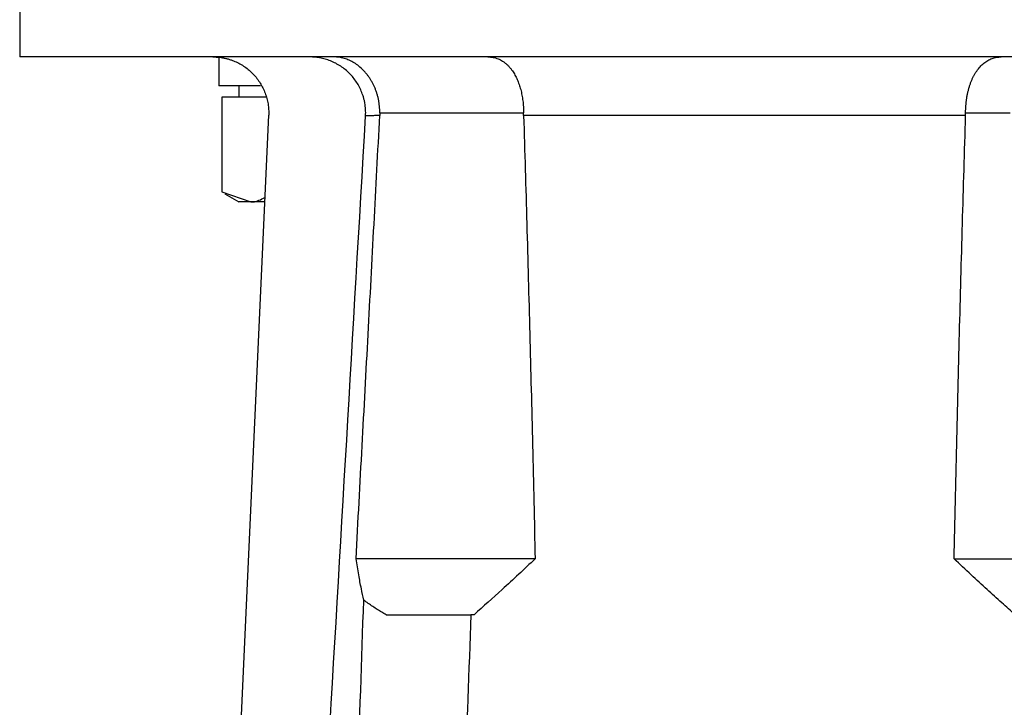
# Model space of a CAD drawing. Header units: millimetres. Extents: x 438 to 1493, y -117 to 773.
# Tile 24 of 26: x 1363 to 1407, y 381 to 411. Entities that reach past the tile are written whole.
import ezdxf

# ---------------------------------------------------------------- set-up
doc = ezdxf.new("R2010")
doc.units = ezdxf.units.MM

msp = doc.modelspace()

# ---------------------------------------------------------------- linework, layer by layer
at = {"color": 7, "linetype": 'Continuous', "lineweight": 25}
for p, q in [((1362.928, 420.732), (1362.928, 409.732)), ((1371.851, 409.732), (1371.851, 408.432)), ((1373.717, 408.432), (1371.851, 408.432)), ((1372.751, 408.432), (1372.751, 407.932)), ((1373.289, 407.932), (1371.986, 407.932)), ((1371.986, 407.932), (1371.986, 403.678)), ((1373.981, 407.932), (1373.289, 407.932)), ((1371.149, 342.381), (1374.091, 407.118)), ((1379.074, 407.232), (1385.519, 407.232)), ((1405.336, 407.102), (1385.521, 407.102)), ((1371.986, 403.678), (1373.289, 403.232)), ((1372.127, 403.592), (1372.751, 403.232)), ((1373.289, 403.232), (1372.751, 403.232)), ((1373.914, 403.232), (1373.289, 403.232)), ((1379.356, 384.732), (1383.158, 384.732)), ((1383.301, 384.732), (1383.158, 384.732))]:
    msp.add_line(p, q, dxfattribs=at)
at = {"color": 8, "linetype": 'Continuous', "lineweight": 25}
msp.add_line((1405.338, 407.232), (1407.341, 407.232), dxfattribs=at)
at = {"color": 7, "linetype": 'Continuous', "lineweight": 25}
for points, knots in [([(1395.428, 409.732), (1393.301, 409.732), (1391.174, 409.732), (1387.002, 409.732), (1384.956, 409.732), (1381.026, 409.732), (1379.141, 409.732), (1375.604, 409.732), (1373.952, 409.732), (1370.943, 409.732), (1369.587, 409.732), (1367.224, 409.732), (1366.216, 409.732), (1364.588, 409.732), (1363.968, 409.732), (1363.138, 409.732), (1362.928, 409.732), (1362.928, 409.732)], [0, 0, 0, 0, 0.125, 0.125, 0.25, 0.25, 0.375, 0.375, 0.5, 0.5, 0.625, 0.625, 0.75, 0.75, 0.875, 0.875, 1, 1, 1, 1]), ([(1371.593, 409.732), (1371.642, 409.731), (1371.738, 409.729), (1371.882, 409.717), (1372.025, 409.696), (1372.165, 409.667), (1372.304, 409.63), (1372.441, 409.585), (1372.688, 409.488), (1373.028, 409.301), (1373.412, 408.97), (1373.726, 408.571), (1373.912, 408.19), (1374.015, 407.869), (1374.067, 407.622), (1374.095, 407.371), (1374.092, 407.203), (1374.091, 407.118)], [0, 0, 0, 0, 0.036029, 0.071764, 0.107322, 0.142825, 0.178395, 0.214151, 0.250212, 0.375058, 0.500034, 0.62488, 0.749856, 0.812691, 0.874895, 0.937115, 1, 1, 1, 1]), ([(1378.436, 407.087), (1378.438, 407.136), (1378.442, 407.233), (1378.437, 407.379), (1378.425, 407.523), (1378.404, 407.665), (1378.374, 407.807), (1378.336, 407.947), (1378.251, 408.2), (1378.082, 408.553), (1377.77, 408.959), (1377.381, 409.294), (1377.005, 409.5), (1376.686, 409.621), (1376.439, 409.685), (1376.187, 409.724), (1376.017, 409.729), (1375.932, 409.732)], [0, 0, 0, 0, 0.035965, 0.071595, 0.107012, 0.142339, 0.1777, 0.213219, 0.249019, 0.374796, 0.499006, 0.623427, 0.749967, 0.812604, 0.874713, 0.936959, 1, 1, 1, 1]), ([(1379.074, 407.232), (1379.073, 407.281), (1379.072, 407.379), (1379.061, 407.525), (1379.043, 407.67), (1379.017, 407.813), (1378.985, 407.954), (1378.946, 408.092), (1378.9, 408.226), (1378.848, 408.357), (1378.79, 408.484), (1378.726, 408.606), (1378.656, 408.724), (1378.582, 408.836), (1378.502, 408.943), (1378.418, 409.044), (1378.297, 409.174), (1378.133, 409.322), (1377.922, 409.47), (1377.701, 409.587), (1377.475, 409.67), (1377.247, 409.722), (1377.097, 409.728), (1377.022, 409.732)], [0, 0, 0, 0, 0.032679, 0.065331, 0.098013, 0.130778, 0.163678, 0.196762, 0.230076, 0.263659, 0.29755, 0.331778, 0.36637, 0.401347, 0.436726, 0.472517, 0.508727, 0.586088, 0.665449, 0.746701, 0.829682, 0.914189, 1, 1, 1, 1]), ([(1383.921, 409.732), (1383.96, 409.731), (1384.038, 409.729), (1384.152, 409.712), (1384.264, 409.685), (1384.373, 409.648), (1384.478, 409.6), (1384.58, 409.542), (1384.677, 409.473), (1384.771, 409.395), (1384.859, 409.306), (1384.943, 409.209), (1385.037, 409.083), (1385.135, 408.923), (1385.235, 408.721), (1385.32, 408.503), (1385.391, 408.269), (1385.448, 408.022), (1385.488, 407.765), (1385.514, 407.5), (1385.517, 407.321), (1385.519, 407.232)], [0, 0, 0, 0, 0.046595, 0.092921, 0.138949, 0.18465, 0.229996, 0.274963, 0.319528, 0.363672, 0.407382, 0.450649, 0.493468, 0.558927, 0.623544, 0.687391, 0.750574, 0.813238, 0.875558, 0.937739, 1, 1, 1, 1]), ([(1427.928, 409.732), (1427.928, 409.732), (1427.719, 409.732), (1426.889, 409.732), (1426.269, 409.732), (1424.64, 409.732), (1423.633, 409.732), (1421.269, 409.732), (1419.913, 409.732), (1416.905, 409.732), (1415.253, 409.732), (1411.716, 409.732), (1409.831, 409.732), (1405.9, 409.732), (1403.855, 409.732), (1399.683, 409.732), (1397.556, 409.732), (1395.428, 409.732)], [0, 0, 0, 0, 0.125, 0.125, 0.25, 0.25, 0.375, 0.375, 0.5, 0.5, 0.625, 0.625, 0.75, 0.75, 0.875, 0.875, 1, 1, 1, 1]), ([(1405.338, 407.232), (1405.338, 407.283), (1405.34, 407.385), (1405.348, 407.538), (1405.361, 407.689), (1405.38, 407.838), (1405.404, 407.984), (1405.433, 408.127), (1405.467, 408.266), (1405.506, 408.402), (1405.549, 408.532), (1405.597, 408.658), (1405.65, 408.778), (1405.707, 408.892), (1405.769, 409), (1405.858, 409.138), (1405.982, 409.295), (1406.147, 409.453), (1406.327, 409.577), (1406.52, 409.666), (1406.723, 409.721), (1406.865, 409.728), (1406.936, 409.732)], [0, 0, 0, 0, 0.035614, 0.07117, 0.106711, 0.142277, 0.177909, 0.213645, 0.249519, 0.285563, 0.321805, 0.35827, 0.394979, 0.431948, 0.469189, 0.506712, 0.585518, 0.665818, 0.747548, 0.830594, 0.914803, 1, 1, 1, 1]), ([(1374.632, 342.381), (1375.336, 354.264), (1376.614, 375.832), (1377.871, 397.402), (1378.436, 407.087)], [0, 0, 0, 0, 0.55096, 1, 1, 1, 1]), ([(1378.006, 387.231), (1378.098, 388.919), (1378.28, 392.273), (1378.549, 397.274), (1378.813, 402.211), (1378.986, 405.481), (1379.072, 407.106)], [0, 0, 0, 0, 0.254756, 0.506343, 0.754757, 1, 1, 1, 1]), ([(1379.072, 407.106), (1379.031, 407.105), (1378.949, 407.102), (1378.84, 407.099), (1378.74, 407.096), (1378.65, 407.093), (1378.57, 407.091), (1378.499, 407.089), (1378.46, 407.088), (1378.44, 407.087)], [0, 0, 0, 0, 0.144047, 0.287699, 0.430954, 0.573813, 0.716275, 0.858337, 1, 1, 1, 1]), ([(1385.521, 407.102), (1385.569, 405.486), (1385.665, 402.228), (1385.798, 397.3), (1385.923, 392.293), (1385.999, 388.927), (1386.037, 387.232)], [0, 0, 0, 0, 0.243994, 0.491991, 0.743993, 1, 1, 1, 1]), ([(1404.82, 387.232), (1404.858, 388.927), (1404.934, 392.293), (1405.059, 397.3), (1405.192, 402.228), (1405.288, 405.486), (1405.336, 407.102)], [0, 0, 0, 0, 0.256007, 0.508009, 0.756006, 1, 1, 1, 1]), ([(1405.336, 407.102), (1405.337, 407.124), (1405.338, 407.167), (1405.338, 407.21), (1405.338, 407.232)], [0, 0, 0, 0, 0.498744, 1, 1, 1, 1]), ([(1373.289, 403.232), (1373.32, 403.232), (1373.534, 403.232), (1373.744, 403.34), (1373.923, 403.432)], [0, 0, 0, 0, 0.1445612, 1, 1, 1, 1]), ([(1386.037, 387.232), (1385.703, 387.232), (1385.255, 387.232), (1384.17, 387.232), (1383.532, 387.232), (1382.117, 387.232), (1381.34, 387.232), (1379.711, 387.232), (1378.858, 387.232), (1378.002, 387.232)], [0, 0, 0, 0, 0.25, 0.25, 0.5, 0.5, 0.75, 0.75, 1, 1, 1, 1]), ([(1378.352, 385.387), (1378.316, 385.556), (1378.237, 385.929), (1378.119, 386.544), (1378.046, 386.991), (1378.006, 387.231)], [0, 0, 0, 0, 0.277197, 0.610635, 1, 1, 1, 1]), ([(1386.037, 387.232), (1385.546, 386.772), (1384.644, 385.927), (1383.721, 385.106), (1383.301, 384.732)], [0, 0, 0, 0, 0.5446905, 1, 1, 1, 1]), ([(1407.556, 384.732), (1407.356, 384.909), (1406.935, 385.281), (1406.279, 385.876), (1405.567, 386.532), (1405.076, 386.992), (1404.82, 387.232)], [0, 0, 0, 0, 0.216324, 0.455086, 0.716307, 1, 1, 1, 1]), ([(1404.82, 387.232), (1405.154, 387.232), (1405.602, 387.232), (1406.687, 387.232), (1407.325, 387.232), (1408.74, 387.232), (1409.517, 387.232), (1411.146, 387.232), (1411.998, 387.232), (1412.855, 387.232)], [0, 0, 0, 0, 0.25, 0.25, 0.5, 0.5, 0.75, 0.75, 1, 1, 1, 1]), ([(1376.996, 342.381), (1377.086, 345.415), (1377.264, 351.4), (1377.535, 360.252), (1377.806, 368.854), (1378.076, 377.204), (1378.261, 382.687), (1378.352, 385.387)], [0, 0, 0, 0, 0.211639, 0.417459, 0.61746, 0.81164, 1, 1, 1, 1]), ([(1379.356, 384.732), (1379.29, 384.768), (1379.156, 384.843), (1378.958, 384.965), (1378.757, 385.096), (1378.554, 385.237), (1378.419, 385.336), (1378.351, 385.387)], [0, 0, 0, 0, 0.190707, 0.385674, 0.585308, 0.789976, 1, 1, 1, 1]), ([(1383.158, 384.732), (1383.064, 382.215), (1382.868, 377.029), (1382.575, 369.019), (1382.271, 360.549), (1381.956, 351.618), (1381.745, 345.511), (1381.637, 342.38)], [0, 0, 0, 0, 0.178264, 0.367396, 0.567396, 0.778264, 1, 1, 1, 1])]:
    msp.add_open_spline(points, degree=3, knots=knots, dxfattribs=at)
for points in [[(1379.074, 407.232), (1379.074, 407.189), (1379.073, 407.147), (1379.071, 407.106)], [(1385.521, 407.102), (1385.52, 407.145), (1385.52, 407.189), (1385.519, 407.232)]]:
    msp.add_open_spline(points, degree=3, dxfattribs=at)

doc.saveas('drawing.dxf')
